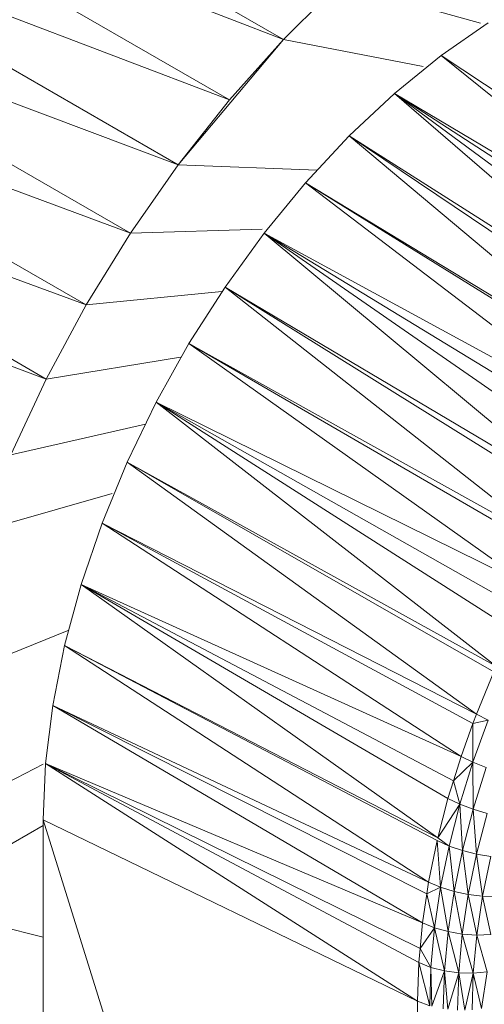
# Model space of a CAD drawing. Header units: millimetres. Extents: x 6528 to 21779, y 617 to 11154.
# Tile 32 of 106: x 14826 to 14860, y 4176 to 4248. Entities that reach past the tile are written whole.
import ezdxf

# ---------------------------------------------------------------- set-up
doc = ezdxf.new("R2010")
doc.units = ezdxf.units.MM
doc.layers.add('E-LITE-EQPM', color=7, linetype='Continuous', lineweight=5)

# ---------------------------------------------------------------- blocks, each defined once
blk = doc.blocks.new('LUMINARIA TIPO TARTARUGA DE SOBREPOR - Areno _1 x LED Modul 840_ 500 lm_ 840_-2275436-ISO_02')
at = {"layer": 'E-LITE-EQPM'}
for p, q in [((14814.282, 4264.408), (14845.395, 4246.445)), ((14810.362, 4260.004), (14841.474, 4242.041)), ((14810.362, 4260.004), (14845.395, 4246.445)), ((14841.474, 4242.041), (14806.642, 4255.281)), ((14837.754, 4237.318), (14806.642, 4255.281)), ((14849.479, 4250.49), (14845.395, 4246.445)), ((14849.479, 4250.49), (14859.753, 4247.623)), ((14837.754, 4237.318), (14803.158, 4250.287)), ((14834.271, 4232.324), (14803.158, 4250.287)), ((14860.307, 4247.662), (14856.869, 4245.273)), ((14845.395, 4246.445), (14837.754, 4237.318)), ((14841.474, 4242.041), (14845.395, 4246.445)), ((14845.395, 4246.445), (14855.564, 4244.471)), ((14799.945, 4245.068), (14834.271, 4232.324)), ((14799.945, 4245.068), (14831.057, 4227.105)), ((14853.483, 4242.515), (14856.869, 4245.273)), ((14879.988, 4226.686), (14856.869, 4245.273)), ((14856.869, 4245.273), (14882.258, 4228.493)), ((14841.474, 4242.041), (14837.754, 4237.318)), ((14850.186, 4239.417), (14853.483, 4242.515)), ((14879.988, 4226.686), (14853.483, 4242.515)), ((14876.01, 4223.001), (14853.483, 4242.515)), ((14877.682, 4224.641), (14853.483, 4242.515)), ((14853.483, 4242.515), (14879.095, 4225.895)), ((14828.145, 4221.713), (14797.032, 4239.676)), ((14831.057, 4227.105), (14797.032, 4239.676)), ((14850.186, 4239.417), (14847.01, 4236.009)), ((14875.428, 4222.43), (14850.186, 4239.417)), ((14850.186, 4239.417), (14876.01, 4223.001)), ((14850.186, 4239.417), (14873.24, 4220.064)), ((14837.754, 4237.318), (14834.271, 4232.324)), ((14837.754, 4237.318), (14847.855, 4236.916)), ((14847.01, 4236.009), (14843.988, 4232.328)), ((14873.036, 4219.822), (14847.01, 4236.009)), ((14847.01, 4236.009), (14873.24, 4220.064)), ((14847.01, 4236.009), (14871.129, 4217.557)), ((14828.145, 4221.713), (14794.449, 4234.162)), ((14834.271, 4232.324), (14843.854, 4232.623)), ((14834.271, 4232.324), (14831.057, 4227.105)), ((14843.988, 4232.328), (14841.151, 4228.41)), ((14869.108, 4214.923), (14843.988, 4232.328)), ((14843.988, 4232.328), (14867.558, 4212.709)), ((14843.988, 4232.328), (14871.129, 4217.557)), ((14843.988, 4232.328), (14870.216, 4216.368)), ((14838.529, 4224.297), (14841.151, 4228.41)), ((14865.377, 4209.334), (14841.151, 4228.41)), ((14867.187, 4212.177), (14841.151, 4228.41)), ((14841.151, 4228.41), (14867.558, 4212.709)), ((14831.057, 4227.105), (14840.913, 4228.082)), ((14828.145, 4221.713), (14831.057, 4227.105)), ((14838.529, 4224.297), (14836.148, 4220.03)), ((14865.377, 4209.334), (14838.529, 4224.297)), ((14838.529, 4224.297), (14863.689, 4206.41)), ((14838.529, 4224.297), (14865.105, 4208.863)), ((14828.145, 4221.713), (14837.903, 4223.315)), ((14828.145, 4221.713), (14825.561, 4216.199)), ((14834.032, 4215.653), (14836.148, 4220.03)), ((14863.689, 4206.41), (14836.148, 4220.03)), ((14862.885, 4204.868), (14836.148, 4220.03)), ((14862.131, 4203.421), (14836.148, 4220.03)), ((14836.148, 4220.03), (14860.897, 4200.776)), ((14825.561, 4216.199), (14835.373, 4218.427)), ((14834.032, 4215.653), (14832.204, 4211.21)), ((14860.714, 4200.385), (14834.032, 4215.653)), ((14834.032, 4215.653), (14859.443, 4197.317)), ((14834.032, 4215.653), (14860.897, 4200.776)), ((14823.332, 4210.616), (14832.936, 4213.383)), ((14832.204, 4211.21), (14830.682, 4206.749)), ((14832.204, 4211.21), (14859.443, 4197.317)), ((14832.204, 4211.21), (14859.192, 4196.621)), ((14832.204, 4211.21), (14858.328, 4194.236)), ((14830.682, 4206.749), (14829.482, 4202.313)), ((14857.373, 4191.158), (14830.682, 4206.749)), ((14830.682, 4206.749), (14857.773, 4192.448)), ((14830.682, 4206.749), (14856.635, 4188.297)), ((14830.682, 4206.749), (14858.328, 4194.236)), ((14829.783, 4203.426), (14820.016, 4199.46)), ((14829.482, 4202.313), (14828.616, 4197.95)), ((14829.482, 4202.313), (14856.585, 4188.1)), ((14829.482, 4202.313), (14856.635, 4188.297)), ((14829.482, 4202.313), (14855.967, 4185.081)), ((14860.714, 4200.385), (14859.443, 4197.317)), ((14828.092, 4193.703), (14828.616, 4197.95)), ((14855.523, 4182.116), (14828.616, 4197.95)), ((14828.616, 4197.95), (14855.967, 4185.081)), ((14828.616, 4197.95), (14855.838, 4184.22)), ((14860.302, 4196.882), (14859.191, 4193.815)), ((14859.443, 4197.317), (14859.192, 4196.621)), ((14860.302, 4196.882), (14859.192, 4196.621)), ((14859.443, 4197.317), (14860.302, 4196.882)), ((14859.192, 4196.621), (14858.328, 4194.236)), ((14859.192, 4196.621), (14859.191, 4193.815)), ((14857.773, 4192.448), (14858.328, 4194.236)), ((14859.191, 4193.815), (14858.328, 4194.236)), ((14818.326, 4188.672), (14827.917, 4193.666)), ((14828.092, 4193.703), (14827.917, 4189.616)), ((14855.523, 4182.116), (14828.092, 4193.703)), ((14855.35, 4180.249), (14828.092, 4193.703)), ((14855.166, 4176.415), (14828.092, 4193.703)), ((14828.092, 4193.703), (14855.255, 4179.222)), ((14857.773, 4192.448), (14859.191, 4193.815)), ((14858.241, 4190.75), (14859.191, 4193.815)), ((14860.144, 4193.423), (14859.191, 4193.815)), ((14859.203, 4190.388), (14859.191, 4193.815)), ((14860.144, 4193.423), (14859.203, 4190.388)), ((14857.373, 4191.158), (14857.773, 4192.448)), ((14857.773, 4192.448), (14858.241, 4190.75)), ((14857.373, 4191.158), (14856.635, 4188.297)), ((14857.373, 4191.158), (14858.241, 4190.75)), ((14856.635, 4188.297), (14858.241, 4190.75)), ((14857.456, 4187.707), (14858.241, 4190.75)), ((14858.425, 4187.372), (14858.241, 4190.75)), ((14858.241, 4190.75), (14859.203, 4190.388)), ((14858.425, 4187.372), (14859.203, 4190.388)), ((14860.215, 4190.086), (14859.203, 4190.388)), ((14859.448, 4187.112), (14859.203, 4190.388)), ((14827.917, 4189.616), (14827.917, 4115.315)), ((14855.166, 4176.415), (14827.917, 4189.616)), ((14855.166, 4102.114), (14827.917, 4189.616)), ((14860.215, 4190.086), (14859.448, 4187.112)), ((14818.113, 4183.548), (14827.917, 4189.208)), ((14856.585, 4188.1), (14855.967, 4185.081)), ((14856.585, 4188.1), (14857.456, 4187.707)), ((14856.585, 4188.1), (14856.841, 4184.701)), ((14856.635, 4188.297), (14857.456, 4187.707)), ((14856.841, 4184.701), (14857.456, 4187.707)), ((14857.456, 4187.707), (14857.815, 4184.394)), ((14857.456, 4187.707), (14858.425, 4187.372)), ((14857.815, 4184.394), (14858.425, 4187.372)), ((14858.847, 4184.174), (14858.425, 4187.372)), ((14859.448, 4187.112), (14858.425, 4187.372)), ((14858.847, 4184.174), (14859.448, 4187.112)), ((14859.89, 4184.051), (14859.448, 4187.112)), ((14860.481, 4186.936), (14859.448, 4187.112)), ((14859.89, 4184.051), (14860.481, 4186.936)), ((14855.967, 4185.081), (14855.838, 4184.22)), ((14856.841, 4184.701), (14855.838, 4184.22)), ((14855.967, 4185.081), (14856.841, 4184.701)), ((14856.841, 4184.701), (14856.399, 4181.749)), ((14857.378, 4181.47), (14856.841, 4184.701)), ((14856.841, 4184.701), (14857.815, 4184.394)), ((14855.523, 4182.116), (14855.838, 4184.22)), ((14855.838, 4184.22), (14856.399, 4181.749)), ((14857.378, 4181.47), (14857.815, 4184.394)), ((14858.416, 4181.29), (14857.815, 4184.394)), ((14857.815, 4184.394), (14858.847, 4184.174)), ((14858.416, 4181.29), (14858.847, 4184.174)), ((14859.89, 4184.051), (14858.847, 4184.174)), ((14859.466, 4181.218), (14858.847, 4184.174)), ((14859.89, 4184.051), (14859.466, 4181.218)), ((14860.482, 4181.258), (14859.89, 4184.051)), ((14860.897, 4184.031), (14859.89, 4184.051)), ((14818.113, 4183.548), (14827.917, 4181.057)), ((14855.523, 4182.116), (14855.35, 4180.249)), ((14855.35, 4180.249), (14856.399, 4181.749)), ((14855.523, 4182.116), (14856.399, 4181.749)), ((14856.133, 4178.868), (14856.399, 4181.749)), ((14857.114, 4178.616), (14856.399, 4181.749)), ((14857.378, 4181.47), (14856.399, 4181.749)), ((14857.114, 4178.616), (14857.378, 4181.47)), ((14858.416, 4181.29), (14857.378, 4181.47)), ((14858.156, 4178.475), (14857.378, 4181.47)), ((14858.416, 4181.29), (14858.156, 4178.475)), ((14859.211, 4178.454), (14858.416, 4181.29)), ((14858.416, 4181.29), (14859.466, 4181.218)), ((14859.211, 4178.454), (14859.466, 4181.218)), ((14860.482, 4181.258), (14859.466, 4181.218)), ((14860.232, 4178.551), (14859.466, 4181.218)), ((14855.35, 4180.249), (14855.255, 4179.222)), ((14855.35, 4180.249), (14856.133, 4178.868)), ((14855.166, 4176.415), (14855.255, 4179.222)), ((14855.255, 4179.222), (14856.044, 4176.074)), ((14855.255, 4179.222), (14856.133, 4178.868)), ((14856.044, 4176.074), (14856.133, 4178.868)), ((14856.207, 4176.037), (14856.133, 4178.868)), ((14857.114, 4178.616), (14856.133, 4178.868)), ((14857.114, 4178.616), (14856.207, 4176.037)), ((14857.114, 4178.616), (14857.026, 4175.848)), ((14857.373, 4175.814), (14857.114, 4178.616)), ((14857.114, 4178.616), (14858.156, 4178.475)), ((14857.373, 4175.814), (14858.156, 4178.475)), ((14858.069, 4175.746), (14858.156, 4178.475)), ((14858.597, 4175.759), (14858.156, 4178.475)), ((14859.211, 4178.454), (14858.156, 4178.475)), ((14858.597, 4175.759), (14859.211, 4178.454)), ((14859.125, 4175.772), (14859.211, 4178.454)), ((14859.211, 4178.454), (14860.232, 4178.551)), ((14859.211, 4178.454), (14859.808, 4175.875)), ((14860.232, 4178.551), (14859.808, 4175.875)), ((14855.166, 4176.415), (14855.166, 4102.114)), ((14855.166, 4176.415), (14856.044, 4176.074))]:
    blk.add_line(p, q, dxfattribs=at)

msp = doc.modelspace()

# ---------------------------------------------------------------- block references
at = {"layer": 'E-LITE-EQPM'}
msp.add_blockref('LUMINARIA TIPO TARTARUGA DE SOBREPOR - Areno _1 x LED Modul 840_ 500 lm_ 840_-2275436-ISO_02', (0, 0), dxfattribs=at)

doc.saveas('drawing.dxf')
